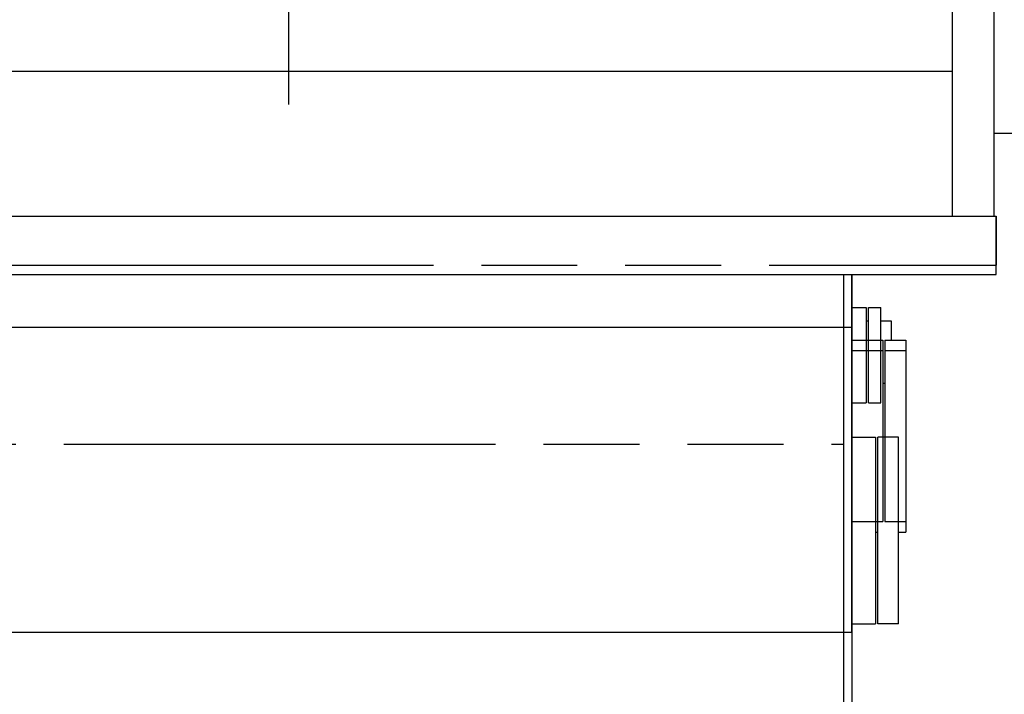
# Model space of a CAD drawing. Header units: millimetres. Extents: x 0 to 841, y 0 to 594.
# Tile 6 of 72: x 299 to 346, y 104 to 136. Entities that reach past the tile are written whole.
import ezdxf
from ezdxf.enums import TextEntityAlignment as Align

# ---------------------------------------------------------------- set-up
doc = ezdxf.new("R2010")
doc.units = ezdxf.units.MM
doc.header["$LTSCALE"] = 46.255
doc.linetypes.add('CENTER', pattern=[0.6, 0.375, -0.075, 0.075, -0.075])
doc.linetypes.add('PHANTOM', pattern=[0.8, 0.45, -0.05, 0.1, -0.05, 0.1, -0.05])
doc.layers.get('0').update_dxf_attribs({"linetype": 'CONTINUOUS'})
for name, color, linetype in [('25007_060000_TLKS_KGS_V_ABL327', 7, 'CONTINUOUS'), ('25007_061000_TLKS_KGS_V_ABL328', 7, 'CONTINUOUS'), ('25007_634500_05_SIMPLE1_A_ABL363', 7, 'CONTINUOUS'), ('25007_634500_05_SIMPLE1_T1_A_PBL364', 7, 'CONTINUOUS'), ('25007_842200_03_SIMPLE1_T3_X_PBL332', 7, 'CONTINUOUS'), ('25007_842200_03_SIMPLE1_X_ABL331', 7, 'CONTINUOUS'), ('25097_000000_TLKS_MARKETING_ABL297', 7, 'CONTINUOUS'), ('25097_000000_TRENNSTELLEN_TLKS_PBL368', 7, 'CONTINUOUS'), ('25097_030000_TLKS_V_ABL302', 7, 'CONTINUOUS'), ('25097_100000_TLKS_V_ABL333', 7, 'CONTINUOUS'), ('25097_111000_21_SIMPLE1_A_ABL339', 7, 'CONTINUOUS'), ('25097_111000_21_SIMPLE1_T1_A_PBL340', 7, 'CONTINUOUS'), ('25097_122000_01_SIMPLE1_D_ABL337', 7, 'CONTINUOUS'), ('25097_122000_01_SIMPLE1_T1_D_PBL338', 7, 'CONTINUOUS'), ('25097_122000_01_SIMPLE1_T2_D_PBL362', 7, 'CONTINUOUS'), ('25097_122000_01_SIMPLE1_T3_D_PBL349', 7, 'CONTINUOUS'), ('25097_122000_03_SIMPLE1_B_ABL334', 7, 'CONTINUOUS'), ('25097_122000_03_SIMPLE1_T1_B_PBL335', 7, 'CONTINUOUS'), ('25097_122000_03_SIMPLE1_T2_B_PBL351', 7, 'CONTINUOUS'), ('25097_122000_03_SIMPLE1_T3_B_PBL350', 7, 'CONTINUOUS'), ('right_6_VBL294', 7, 'CONTINUOUS')]:
    doc.layers.add(name, color=color, linetype=linetype)
doc.styles.get("Standard").update_dxf_attribs({"font": 'txt', "width": 0.6})
doc.dimstyles.new('DIMSTYLE_1', dxfattribs={"dimtxt": 3.5, "dimasz": 3.5, "dimexe": 1.8, "dimexo": 0, "dimgap": 0.875, "dimtad": 1, "dimlfac": 20, "dimdsep": 46, "dimtxsty": 'Standard', "dimblk": '_FILLED', "dimblk1": '_FILLED', "dimblk2": '_FILLED', "dimcen": 0.09, "dimadec": 0, "dimazin": 0, "dimtp": 2, "dimtm": 2, "dimtfac": 1, "dimtofl": 0, "dimtmove": 0, "dimatfit": 3, "dimldrblk": '_FILLED', "dimfxl": 1, "dimtolj": 1, "dimarcsym": 0})

# ---------------------------------------------------------------- blocks, each defined once
blk = doc.blocks.new('_FILLED')
at = {"color": 0, "linetype": 'ByBlock'}
blk.add_solid([(0, 0), (-1, 0.167), (-1, -0.167)], dxfattribs=at)
blk = doc.blocks.new('*D12')
at = {"color": 2, "linetype": 'Continuous'}
for p, q in [((375.5, 151.06), (375.5, 77.4)), ((140, 129.2), (140, 77.4)), ((140, 79.2), (257.75, 79.2)), ((375.5, 79.2), (257.75, 79.2))]:
    blk.add_line(p, q, dxfattribs=at)
at = {"color": 2, "linetype": 'Continuous', "xscale": 3.5, "yscale": 3.5, "zscale": 3.5, "rotation": 180}
blk.add_blockref('_FILLED', (140, 79.2), dxfattribs=at)
at = {"color": 2, "linetype": 'Continuous', "xscale": 3.5, "yscale": 3.5, "zscale": 3.5}
blk.add_blockref('_FILLED', (375.5, 79.2), dxfattribs=at)
at = {"color": 2, "linetype": 'Continuous', "width": 0.636905}
blk.add_text('4710', height=3.5, dxfattribs=at).set_placement((257.75, 80.075), align=Align.CENTER)
blk = doc.blocks.new('25097_122000_03_SIMPLE1_T1_B_PBL335', base_point=(229.625, 108.725))
at = {"layer": '25097_122000_03_SIMPLE1_T1_B_PBL335', "color": 8, "linetype": 'PHANTOM'}
for p, q in [((346, 127), (346.1, 127)), ((346.1, 127), (346.1, 124.65)), ((113.15, 124.65), (346.1, 124.65)), ((338.75, 124.2), (339.15, 124.2)), ((338.75, 124.2), (338.75, 90.45)), ((339.15, 124.2), (339.15, 90.45)), ((339.85, 121.95), (339.95, 121.95)), ((340.55, 121.95), (341.05, 121.95)), ((341.05, 121.95), (341.05, 121.025)), ((339.15, 121.025), (340.65, 121.025)), ((340.65, 121.025), (340.65, 112.275)), ((339.15, 120.525), (340.65, 120.525)), ((340.65, 118.95), (340.75, 118.95)), ((116.15, 116.019), (338.75, 116.019)), ((339.15, 112.275), (340.65, 112.275)), ((340.3, 111.775), (340.4, 111.775))]:
    blk.add_line(p, q, dxfattribs=at)
blk = doc.blocks.new('25097_122000_03_SIMPLE1_T3_B_PBL350', base_point=(341.25, 116.4))
at = {"layer": '25097_122000_03_SIMPLE1_T3_B_PBL350', "color": 8, "linetype": 'PHANTOM'}
for p, q in [((340.75, 121.025), (341.75, 121.025)), ((340.75, 121.025), (340.75, 120.525)), ((341.75, 121.025), (341.75, 120.525)), ((341.75, 112.275), (341.75, 111.775)), ((341.4, 111.775), (341.75, 111.775))]:
    blk.add_line(p, q, dxfattribs=at)
blk = doc.blocks.new('25097_122000_03_SIMPLE1_T2_B_PBL351', base_point=(341.25, 116.4))
at = {"layer": '25097_122000_03_SIMPLE1_T2_B_PBL351', "color": 8, "linetype": 'PHANTOM'}
for p, q in [((340.75, 120.525), (341.75, 120.525)), ((340.75, 120.525), (340.75, 112.275)), ((341.75, 120.525), (341.75, 112.275)), ((340.75, 112.275), (341.75, 112.275))]:
    blk.add_line(p, q, dxfattribs=at)
blk = doc.blocks.new('25097_122000_03_SIMPLE1_B_ABL334', base_point=(229.625, 108.725))
at = {"layer": '25097_122000_03_SIMPLE1_T1_B_PBL335'}
blk.add_blockref('25097_122000_03_SIMPLE1_T1_B_PBL335', (229.625, 108.725), dxfattribs=at)
at = {"layer": '25097_122000_03_SIMPLE1_T2_B_PBL351'}
blk.add_blockref('25097_122000_03_SIMPLE1_T2_B_PBL351', (341.25, 116.4), dxfattribs=at)
at = {"layer": '25097_122000_03_SIMPLE1_T3_B_PBL350'}
blk.add_blockref('25097_122000_03_SIMPLE1_T3_B_PBL350', (341.25, 116.4), dxfattribs=at)
blk = doc.blocks.new('25097_122000_01_SIMPLE1_T1_D_PBL338', base_point=(229.625, 116.975))
at = {"layer": '25097_122000_01_SIMPLE1_T1_D_PBL338', "color": 7, "linetype": 'Continuous'}
for p, q in [((346, 127), (346.1, 127)), ((346.1, 124.2), (346.1, 127)), ((113.15, 124.2), (346.1, 124.2)), ((339.15, 106.95), (339.15, 124.2)), ((339.15, 122.6), (339.85, 122.6)), ((339.85, 122.6), (339.85, 118)), ((115.75, 121.65), (339.15, 121.65)), ((339.15, 118), (339.85, 118)), ((339.15, 116.35), (340.3, 116.35)), ((340.3, 116.35), (340.3, 107.35)), ((339.15, 107.35), (340.3, 107.35)), ((115.75, 106.95), (339.15, 106.95))]:
    blk.add_line(p, q, dxfattribs=at)
blk = doc.blocks.new('25097_122000_01_SIMPLE1_T3_D_PBL349', base_point=(340.9, 111.85))
at = {"layer": '25097_122000_01_SIMPLE1_T3_D_PBL349', "color": 7, "linetype": 'Continuous'}
for p, q in [((341.4, 116.35), (340.4, 116.35)), ((340.4, 107.35), (340.4, 116.35)), ((341.4, 107.35), (341.4, 116.35)), ((341.4, 107.35), (340.4, 107.35))]:
    blk.add_line(p, q, dxfattribs=at)
blk = doc.blocks.new('25097_122000_01_SIMPLE1_T2_D_PBL362', base_point=(340.25, 120.3))
at = {"layer": '25097_122000_01_SIMPLE1_T2_D_PBL362', "color": 7, "linetype": 'Continuous'}
for p, q in [((339.95, 122.6), (340.55, 122.6)), ((339.95, 118), (339.95, 122.6)), ((340.55, 118), (340.55, 122.6)), ((339.95, 118), (340.55, 118))]:
    blk.add_line(p, q, dxfattribs=at)
blk = doc.blocks.new('25097_122000_01_SIMPLE1_D_ABL337', base_point=(229.625, 116.975))
at = {"layer": '25097_122000_01_SIMPLE1_T1_D_PBL338'}
blk.add_blockref('25097_122000_01_SIMPLE1_T1_D_PBL338', (229.625, 116.975), dxfattribs=at)
at = {"layer": '25097_122000_01_SIMPLE1_T2_D_PBL362'}
blk.add_blockref('25097_122000_01_SIMPLE1_T2_D_PBL362', (340.25, 120.3), dxfattribs=at)
at = {"layer": '25097_122000_01_SIMPLE1_T3_D_PBL349'}
blk.add_blockref('25097_122000_01_SIMPLE1_T3_D_PBL349', (340.9, 111.85), dxfattribs=at)
blk = doc.blocks.new('25097_111000_21_SIMPLE1_T1_A_PBL340', base_point=(229.125, 163.875))
at = {"layer": '25097_111000_21_SIMPLE1_T1_A_PBL340', "color": 7, "linetype": 'Continuous'}
for p, q in [((344, 127), (344, 200.7)), ((115.15, 134), (344, 134)), ((115.15, 127), (344, 127))]:
    blk.add_line(p, q, dxfattribs=at)
blk = doc.blocks.new('25097_111000_21_SIMPLE1_A_ABL339', base_point=(229.125, 163.875))
at = {"layer": '25097_111000_21_SIMPLE1_T1_A_PBL340'}
blk.add_blockref('25097_111000_21_SIMPLE1_T1_A_PBL340', (229.125, 163.875), dxfattribs=at)
blk = doc.blocks.new('25097_100000_TLKS_V_ABL333', base_point=(229.625, 158.7125))
at = {"layer": '25097_111000_21_SIMPLE1_A_ABL339'}
blk.add_blockref('25097_111000_21_SIMPLE1_A_ABL339', (229.125, 163.875), dxfattribs=at)
at = {"layer": '25097_122000_01_SIMPLE1_D_ABL337'}
blk.add_blockref('25097_122000_01_SIMPLE1_D_ABL337', (229.625, 116.975), dxfattribs=at)
at = {"layer": '25097_122000_03_SIMPLE1_B_ABL334'}
blk.add_blockref('25097_122000_03_SIMPLE1_B_ABL334', (229.625, 108.725), dxfattribs=at)
blk = doc.blocks.new('25097_030000_TLKS_V_ABL302', base_point=(209.175, 180.239))
at = {"layer": '25097_100000_TLKS_V_ABL333'}
blk.add_blockref('25097_100000_TLKS_V_ABL333', (229.625, 158.713), dxfattribs=at)
blk = doc.blocks.new('25007_842200_03_SIMPLE1_T3_X_PBL332', base_point=(351.25, 98.963))
at = {"layer": '25007_842200_03_SIMPLE1_T3_X_PBL332', "color": 8, "linetype": 'PHANTOM'}
for p, q in [((348.4, 107.633), (348.4, 108.727)), ((360.9, 107.633), (360.9, 108.727)), ((351.475, 98.625), (351.475, 107.633)), ((357.825, 98.625), (357.825, 107.633)), ((362, 101.7), (360.9, 101.7)), ((360.9, 101.7), (360.9, 89.2)), ((362, 101.7), (362, 89.2)), ((341.75, 99.825), (340.5, 99.825)), ((340.5, 95.5), (340.5, 99.825)), ((341.75, 91.075), (341.75, 99.825)), ((351.492, 98.625), (341.75, 98.625)), ((360.9, 98.625), (357.808, 98.625)), ((340.5, 91.075), (340.5, 92.5)), ((360.9, 92.275), (341.75, 92.275)), ((341.75, 91.075), (340.5, 91.075)), ((362, 89.2), (360.9, 89.2))]:
    blk.add_line(p, q, dxfattribs=at)
for points, knots in [([(348.4, 107.633), (348.4, 107.656), (348.423, 107.695), (348.47, 107.732), (348.549, 107.778), (348.685, 107.831), (348.892, 107.89), (349.154, 107.946), (349.605, 108.023), (350.285, 108.106), (351.221, 108.184), (352.288, 108.242), (353.446, 108.278), (354.65, 108.29), (355.854, 108.278), (357.012, 108.242), (358.079, 108.184), (359.015, 108.106), (359.695, 108.023), (360.146, 107.946), (360.408, 107.89), (360.615, 107.831), (360.751, 107.778), (360.83, 107.732), (360.877, 107.695), (360.9, 107.656), (360.9, 107.633)], [0, 0, 0, 0, 0.005567, 0.009439, 0.014256, 0.026961, 0.043896, 0.065026, 0.090207, 0.151852, 0.226637, 0.31178, 0.404067, 0.5, 0.595933, 0.68822, 0.773363, 0.848148, 0.909793, 0.934974, 0.956104, 0.973039, 0.985744, 0.990561, 0.994433, 1, 1, 1, 1]), ([(351.475, 107.633), (351.475, 107.663), (351.537, 107.701), (351.618, 107.733), (351.779, 107.778), (352.042, 107.825), (352.433, 107.873), (352.908, 107.913), (353.656, 107.954), (354.65, 107.972), (355.644, 107.954), (356.392, 107.913), (356.867, 107.873), (357.258, 107.825), (357.521, 107.778), (357.682, 107.733), (357.763, 107.701), (357.825, 107.663), (357.825, 107.633)], [0, 0, 0, 0, 0.013791, 0.026508, 0.043461, 0.089807, 0.151513, 0.226374, 0.311602, 0.5, 0.688398, 0.773626, 0.848487, 0.910193, 0.956539, 0.973492, 0.986209, 1, 1, 1, 1]), ([(348.4, 107.633), (348.4, 107.6), (348.446, 107.548), (348.523, 107.502), (348.661, 107.441), (348.896, 107.374), (349.25, 107.3), (349.694, 107.232), (350.443, 107.143), (351.045, 107.097), (351.47, 107.071)], [0, 0, 0, 0, 0.031339, 0.055788, 0.087312, 0.172427, 0.286831, 0.429163, 0.597315, 1, 1, 1, 1]), ([(357.83, 107.071), (358.255, 107.097), (358.857, 107.143), (359.606, 107.232), (360.05, 107.3), (360.404, 107.374), (360.639, 107.441), (360.777, 107.502), (360.854, 107.548), (360.9, 107.6), (360.9, 107.633)], [0, 0, 0, 0, 0.402685, 0.570837, 0.713169, 0.827573, 0.912688, 0.944212, 0.968661, 1, 1, 1, 1]), ([(351.492, 98.625), (351.512, 98.625), (351.565, 98.598), (351.654, 98.542), (351.776, 98.45), (351.925, 98.332), (352.096, 98.188), (352.359, 97.96), (352.717, 97.638), (353.172, 97.215), (353.653, 96.758), (354.149, 96.278), (354.482, 95.949), (354.65, 95.782)], [0, 0, 0, 0, 0.014038, 0.039549, 0.075605, 0.120775, 0.173607, 0.232789, 0.365907, 0.51327, 0.670176, 0.833278, 1, 1, 1, 1]), ([(354.65, 95.782), (354.818, 95.949), (355.151, 96.278), (355.647, 96.758), (356.128, 97.215), (356.583, 97.638), (356.941, 97.96), (357.204, 98.188), (357.375, 98.332), (357.524, 98.45), (357.646, 98.542), (357.735, 98.598), (357.788, 98.625), (357.808, 98.625)], [0, 0, 0, 0, 0.166722, 0.329824, 0.48673, 0.634093, 0.767211, 0.826393, 0.879225, 0.924395, 0.960451, 0.985962, 1, 1, 1, 1])]:
    blk.add_open_spline(points, degree=3, knots=knots, dxfattribs=at)
blk = doc.blocks.new('25007_842200_03_SIMPLE1_X_ABL331', base_point=(351.25, 108.68))
at = {"layer": '25007_842200_03_SIMPLE1_T3_X_PBL332'}
blk.add_blockref('25007_842200_03_SIMPLE1_T3_X_PBL332', (351.25, 98.963), dxfattribs=at)
blk = doc.blocks.new('25007_634500_05_SIMPLE1_T1_A_PBL364', base_point=(345.45, 152.188))
at = {"layer": '25007_634500_05_SIMPLE1_T1_A_PBL364', "color": 7, "linetype": 'Continuous'}
for p, q in [((346, 177.375), (346, 127)), ((346, 131), (346.9, 131)), ((344, 127), (346, 127))]:
    blk.add_line(p, q, dxfattribs=at)
blk = doc.blocks.new('25007_634500_05_SIMPLE1_A_ABL363', base_point=(345.45, 152.1875))
at = {"layer": '25007_634500_05_SIMPLE1_T1_A_PBL364'}
blk.add_blockref('25007_634500_05_SIMPLE1_T1_A_PBL364', (345.45, 152.1875), dxfattribs=at)
blk = doc.blocks.new('25007_061000_TLKS_KGS_V_ABL328', base_point=(348.47, 160.327))
at = {"layer": '25007_634500_05_SIMPLE1_A_ABL363'}
blk.add_blockref('25007_634500_05_SIMPLE1_A_ABL363', (345.45, 152.188), dxfattribs=at)
at = {"layer": '25007_842200_03_SIMPLE1_X_ABL331'}
blk.add_blockref('25007_842200_03_SIMPLE1_X_ABL331', (351.25, 108.68), dxfattribs=at)
blk = doc.blocks.new('25007_060000_TLKS_KGS_V_ABL327', base_point=(348.47, 160.3275))
at = {"layer": '25007_061000_TLKS_KGS_V_ABL328'}
blk.add_blockref('25007_061000_TLKS_KGS_V_ABL328', (348.47, 160.3275), dxfattribs=at)
blk = doc.blocks.new('25097_000000_TLKS_MARKETING_ABL297', base_point=(207.708, 179.614))
at = {"layer": '25007_060000_TLKS_KGS_V_ABL327'}
blk.add_blockref('25007_060000_TLKS_KGS_V_ABL327', (348.47, 160.327), dxfattribs=at)
at = {"layer": '25097_030000_TLKS_V_ABL302'}
blk.add_blockref('25097_030000_TLKS_V_ABL302', (209.175, 180.239), dxfattribs=at)
blk = doc.blocks.new('25097_000000_TRENNSTELLEN_TLKS_PBL368', base_point=(242.411, 181.1))
at = {"layer": '25097_000000_TRENNSTELLEN_TLKS_PBL368', "color": 2, "linetype": 'CENTER'}
blk.add_line((312, 233), (312, 129.2), dxfattribs=at)
blk = doc.blocks.new('RIGHT_6_VBL294', base_point=(204.108, 194.6))
at = {"layer": '25097_000000_TLKS_MARKETING_ABL297'}
blk.add_blockref('25097_000000_TLKS_MARKETING_ABL297', (207.708, 179.614), dxfattribs=at)
at = {"layer": '25097_000000_TRENNSTELLEN_TLKS_PBL368'}
blk.add_blockref('25097_000000_TRENNSTELLEN_TLKS_PBL368', (242.411, 181.1), dxfattribs=at)

msp = doc.modelspace()

# ---------------------------------------------------------------- block references
at = {"layer": 'right_6_VBL294'}
msp.add_blockref('RIGHT_6_VBL294', (204.10765, 194.6), dxfattribs=at)

# ---------------------------------------------------------------- dimensions: what is measured, and where the dimension line sits
at = {"color": 2, "linetype": 'Continuous'}
dim = msp.add_linear_dim(base=(375.5, 79.2), p1=(140, 129.2), p2=(375.5, 151.06), dimstyle='DIMSTYLE_1', dxfattribs=at)
dim.commit()
dim.dimension.update_dxf_attribs({"geometry": '*D12', "text_midpoint": (257.41666, 79.2), "dimtype": 160})

doc.saveas('drawing.dxf')
